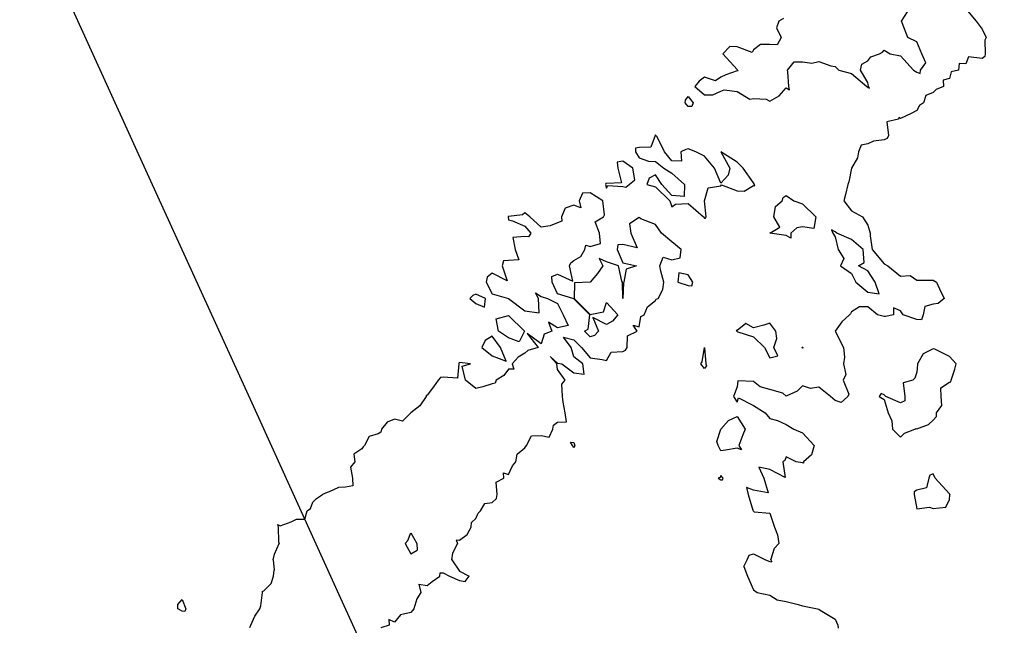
# Model space of a CAD drawing. Header units: inches. Extents: x 158323 to 160611, y 432808 to 437248.
# Tile 126 of 228: x 159269 to 159299, y 436938 to 436957. Entities that reach past the tile are written whole.
import ezdxf

# ---------------------------------------------------------------- set-up
doc = ezdxf.new("R2010")
doc.units = ezdxf.units.IN
doc.header["$MEASUREMENT"] = 0
doc.linetypes.add('CENTER', pattern=[0])
doc.layers.add('Hoogtelijn-bestaand 6.00 M', color=7, linetype='Continuous', lineweight=15)
doc.layers.add('Profielen', color=3, linetype='Continuous', lineweight=60)

msp = doc.modelspace()

# ---------------------------------------------------------------- linework, layer by layer
at = {"layer": 'Hoogtelijn-bestaand 6.00 M', "color": 252, "linetype": 'Continuous', "lineweight": 25}
for p, q in [((159277.681, 436941.819, 6), (159277.75, 436942.014, 6)), ((159277.75, 436942.014, 6), (159277.87, 436942.13, 6)), ((159277.87, 436942.13, 6), (159278.048, 436942.25, 6)), ((159282.886, 436941.75, 6), (159283.021, 436941.979, 6)), ((159283.021, 436941.979, 6), (159283.25, 436942.008, 6)), ((159283.25, 436942.008, 6), (159283.375, 436942.125, 6)), ((159283.375, 436942.125, 6), (159283.403, 436942.25, 6)), ((159291.087, 436942.25, 6), (159291.233, 436941.767, 6)), ((159296.176, 436942.25, 6), (159296.25, 436941.812, 6)), ((159297.141, 436941.859, 6), (159297.25, 436942.1, 6)), ((159297.25, 436942.1, 6), (159297.263, 436942.237, 6)), ((159297.263, 436942.25, 6), (159297.263, 436942.237, 6)), ((159277.505, 436941.495, 6), (159277.577, 436941.75, 6)), ((159277.577, 436941.75, 6), (159277.681, 436941.819, 6)), ((159282.75, 436941.51, 6), (159282.822, 436941.678, 6)), ((159282.822, 436941.678, 6), (159282.886, 436941.75, 6)), ((159291.233, 436941.767, 6), (159291.237, 436941.75, 6)), ((159291.237, 436941.75, 6), (159291.25, 436941.735, 6)), ((159291.25, 436941.735, 6), (159291.276, 436941.724, 6)), ((159291.276, 436941.724, 6), (159291.75, 436941.679, 6)), ((159291.75, 436941.679, 6), (159291.895, 436941.25, 6)), ((159296.25, 436941.812, 6), (159296.639, 436941.861, 6)), ((159296.639, 436941.861, 6), (159296.75, 436941.819, 6)), ((159296.75, 436941.819, 6), (159297.141, 436941.859, 6)), ((159276.75, 436941.289, 6), (159277.09, 436941.41, 6)), ((159277.09, 436941.41, 6), (159277.25, 436941.493, 6)), ((159277.25, 436941.493, 6), (159277.505, 436941.495, 6)), ((159282.599, 436941.25, 6), (159282.612, 436941.388, 6)), ((159282.612, 436941.388, 6), (159282.75, 436941.51, 6)), ((159276.672, 436941.328, 6), (159276.692, 436941.25, 6)), ((159276.672, 436941.328, 6), (159276.75, 436941.289, 6)), ((159276.692, 436941.25, 6), (159276.703, 436940.797, 6)), ((159280.661, 436940.839, 6), (159280.75, 436941.079, 6)), ((159280.75, 436941.079, 6), (159280.94, 436940.75, 6)), ((159282.477, 436941.023, 6), (159282.599, 436941.25, 6)), ((159291.895, 436941.25, 6), (159291.987, 436941.013, 6)), ((159276.577, 436940.423, 6), (159276.717, 436940.75, 6)), ((159276.703, 436940.797, 6), (159276.717, 436940.75, 6)), ((159280.581, 436940.75, 6), (159280.661, 436940.839, 6)), ((159280.581, 436940.75, 6), (159280.75, 436940.429, 6)), ((159280.94, 436940.75, 6), (159280.951, 436940.549, 6)), ((159282.046, 436940.454, 6), (159282.187, 436940.75, 6)), ((159282.142, 436940.858, 6), (159282.25, 436940.855, 6)), ((159282.142, 436940.858, 6), (159282.187, 436940.75, 6)), ((159282.25, 436940.855, 6), (159282.477, 436941.023, 6)), ((159291.891, 436940.61, 6), (159292.028, 436940.75, 6)), ((159291.987, 436941.013, 6), (159292.028, 436940.75, 6)), ((159280.75, 436940.429, 6), (159280.951, 436940.549, 6)), ((159282.013, 436940.25, 6), (159282.046, 436940.454, 6)), ((159291.786, 436940.25, 6), (159291.891, 436940.61, 6)), ((159276.533, 436940.25, 6), (159276.577, 436940.423, 6)), ((159276.533, 436940.25, 6), (159276.565, 436939.935, 6)), ((159282.013, 436940.25, 6), (159282.25, 436939.898, 6)), ((159290.954, 436940.046, 6), (159291.055, 436940.25, 6)), ((159291.055, 436940.25, 6), (159291.113, 436940.387, 6)), ((159291.113, 436940.387, 6), (159291.25, 436940.434, 6)), ((159291.25, 436940.434, 6), (159291.619, 436940.25, 6)), ((159291.619, 436940.25, 6), (159291.75, 436940.197, 6)), ((159291.75, 436940.197, 6), (159291.81, 436940.19, 6)), ((159291.786, 436940.25, 6), (159291.81, 436940.19, 6)), ((159276.548, 436939.75, 6), (159276.565, 436939.935, 6)), ((159281.648, 436939.75, 6), (159281.65, 436939.85, 6)), ((159281.65, 436939.85, 6), (159281.75, 436939.846, 6)), ((159281.75, 436939.846, 6), (159281.942, 436939.75, 6)), ((159282.25, 436939.898, 6), (159282.546, 436939.75, 6)), ((159290.954, 436940.046, 6), (159291.064, 436939.75, 6)), ((159276.481, 436939.519, 6), (159276.548, 436939.75, 6)), ((159281.25, 436939.459, 6), (159281.412, 436939.588, 6)), ((159281.412, 436939.588, 6), (159281.648, 436939.75, 6)), ((159281.942, 436939.75, 6), (159282.25, 436939.612, 6)), ((159282.25, 436939.612, 6), (159282.417, 436939.583, 6)), ((159282.417, 436939.583, 6), (159282.546, 436939.75, 6)), ((159291.064, 436939.75, 6), (159291.25, 436939.329, 6)), ((159276.208, 436939.25, 6), (159276.21, 436939.29, 6)), ((159276.21, 436939.29, 6), (159276.25, 436939.296, 6)), ((159276.25, 436939.296, 6), (159276.481, 436939.519, 6)), ((159280.995, 436939.505, 6), (159281.25, 436939.459, 6)), ((159280.995, 436939.505, 6), (159281.058, 436939.25, 6)), ((159291.25, 436939.329, 6), (159291.361, 436939.25, 6))]:
    msp.add_line(p, q, dxfattribs=at)
for points in [[(159297.75, 436957.126, 6), (159298.07, 436956.75, 6), (159298.25, 436956.505, 6), (159298.38, 436956.25, 6), (159298.334, 436956.166, 6), (159298.349, 436955.75, 6), (159298.336, 436955.664, 6), (159298.25, 436955.604, 6), (159297.841, 436955.659, 6), (159297.75, 436955.44, 6), (159297.548, 436955.452, 6), (159297.529, 436955.25, 6), (159297.303, 436955.198, 6), (159297.25, 436954.989, 6), (159297.06, 436954.94, 6), (159297.07, 436954.75, 6), (159296.845, 436954.655, 6), (159296.75, 436954.562, 6), (159296.526, 436954.474, 6), (159296.457, 436954.25, 6), (159296.337, 436954.163, 6), (159296.25, 436954.013, 6), (159296.08, 436953.92, 6), (159295.75, 436953.765, 6), (159295.707, 436953.793, 6), (159295.692, 436953.75, 6), (159295.332, 436953.668, 6), (159295.389, 436953.25, 6), (159295.348, 436953.152, 6), (159295.25, 436953.113, 6), (159294.923, 436953.077, 6), (159294.75, 436952.992, 6), (159294.551, 436952.949, 6), (159294.464, 436952.75, 6), (159294.437, 436952.563, 6), (159294.25, 436952.25, 6), (159294.175, 436951.825, 6), (159294.138, 436951.75, 6), (159294.066, 436951.434, 6), (159294.013, 436951.25, 6), (159294.25, 436950.94, 6), (159294.594, 436950.75, 6), (159294.75, 436950.5, 6), (159294.82, 436950.25, 6), (159294.823, 436950.177, 6), (159294.888, 436949.75, 6), (159295.25, 436949.311, 6), (159295.368, 436949.25, 6), (159295.75, 436948.94, 6), (159296.045, 436948.955, 6), (159296.25, 436948.818, 6), (159296.688, 436948.812, 6), (159296.75, 436948.815, 6), (159296.855, 436948.75, 6), (159296.95, 436948.55, 6), (159297.088, 436948.25, 6), (159296.903, 436948.097, 6), (159296.75, 436948.076, 6), (159296.495, 436948.005, 6), (159296.449, 436947.75, 6), (159296.395, 436947.605, 6), (159296.25, 436947.609, 6), (159295.831, 436947.75, 6), (159295.75, 436947.88, 6), (159295.536, 436947.964, 6), (159295.536, 436947.75, 6), (159295.296, 436947.704, 6), (159295.25, 436947.701, 6), (159295.05, 436947.75, 6), (159294.75, 436948, 6), (159294.5, 436948, 6), (159294.25, 436947.85, 6), (159294.219, 436947.781, 6), (159294.195, 436947.75, 6), (159293.957, 436947.543, 6), (159293.75, 436947.25, 6), (159294.005, 436946.75, 6), (159294.042, 436946.458, 6), (159294.006, 436946.25, 6), (159294.078, 436945.922, 6), (159294, 436945.75, 6), (159294.173, 436945.327, 6), (159294.139, 436945.25, 6), (159293.934, 436945.066, 6), (159293.75, 436945.133, 6), (159293.61, 436945.25, 6), (159293.25, 436945.54, 6), (159293, 436945.5, 6), (159292.75, 436945.58, 6), (159292.585, 436945.415, 6), (159292.25, 436945.264, 6), (159292.15, 436945.35, 6), (159291.75, 436945.464, 6), (159291.45, 436945.55, 6), (159291.25, 436945.71, 6), (159290.771, 436945.729, 6), (159290.75, 436945.55, 6), (159290.667, 436945.333, 6), (159290.643, 436945.25, 6), (159290.75, 436945.083, 6), (159290.787, 436945.213, 6), (159291.25, 436944.973, 6), (159291.606, 436944.75, 6), (159291.75, 436944.583, 6), (159291.984, 436944.516, 6), (159292.25, 436944.396, 6), (159292.486, 436944.25, 6), (159292.75, 436944.137, 6), (159293.111, 436943.75, 6), (159293.03, 436943.47, 6), (159292.778, 436943.25, 6), (159292.786, 436943.214, 6), (159292.75, 436943.218, 6), (159292.562, 436943.25, 6), (159292.25, 436943.406, 6), (159292.206, 436943.294, 6), (159292.146, 436943.25, 6), (159292.225, 436942.775, 6), (159291.75, 436943.018, 6), (159291.417, 436943.083, 6), (159291.57, 436942.75, 6), (159291.703, 436942.297, 6), (159291.25, 436942.382, 6), (159291.038, 436942.462, 6), (159291.087, 436942.25, 6)], [(159292.173, 436956.827, 6), (159292.028, 436956.75, 6), (159291.958, 436956.542, 6), (159292.098, 436956.25, 6), (159291.972, 436956.028, 6), (159291.75, 436956.034, 6), (159291.466, 436956.034, 6), (159291.25, 436955.869, 6), (159291.207, 436955.793, 6), (159290.75, 436955.962, 6), (159290.526, 436955.974, 6), (159290.307, 436955.75, 6), (159290.75, 436955.263, 6), (159290.759, 436955.25, 6), (159290.776, 436955.224, 6), (159290.75, 436955.227, 6), (159290.4, 436955.1, 6), (159290.25, 436955.036, 6), (159290.083, 436954.917, 6), (159289.75, 436955.028, 6), (159289.591, 436954.909, 6), (159289.456, 436954.75, 6), (159289.75, 436954.496, 6), (159290.009, 436954.492, 6), (159290.25, 436954.6, 6), (159290.355, 436954.645, 6), (159290.75, 436954.591, 6), (159291.139, 436954.361, 6), (159291.25, 436954.375, 6), (159291.641, 436954.359, 6), (159291.75, 436954.299, 6), (159292.037, 436954.463, 6), (159292.25, 436954.709, 6), (159292.357, 436954.643, 6), (159292.329, 436954.75, 6), (159292.305, 436955.195, 6), (159292.294, 436955.25, 6), (159292.494, 436955.506, 6), (159292.75, 436955.506, 6), (159293.036, 436955.464, 6), (159293.25, 436955.509, 6), (159293.619, 436955.382, 6), (159293.75, 436955.364, 6), (159293.864, 436955.25, 6), (159294.25, 436955.141, 6), (159294.719, 436954.75, 6), (159294.75, 436954.714, 6), (159294.805, 436954.695, 6), (159294.772, 436954.75, 6), (159294.75, 436954.868, 6), (159294.533, 436955.25, 6), (159294.574, 436955.426, 6), (159294.75, 436955.533, 6), (159294.846, 436955.654, 6), (159295.107, 436955.75, 6), (159295.199, 436955.801, 6), (159295.25, 436955.861, 6), (159295.432, 436955.75, 6), (159295.75, 436955.685, 6), (159296.155, 436955.25, 6), (159296.25, 436955.19, 6), (159296.36, 436955.14, 6), (159296.367, 436955.25, 6), (159296.533, 436955.467, 6), (159296.409, 436955.75, 6), (159296.25, 436956.112, 6), (159295.977, 436956.25, 6), (159295.8, 436956.7, 6), (159295.782, 436956.75, 6), (159295.966, 436957.034, 6)], [(159283.403, 436942.25, 6), (159283.372, 436942.628, 6), (159283.605, 436942.75, 6), (159283.589, 436942.911, 6), (159283.75, 436942.862, 6), (159283.869, 436943.131, 6), (159283.975, 436943.25, 6), (159284.016, 436943.485, 6), (159284.25, 436943.682, 6), (159284.28, 436943.72, 6), (159284.294, 436943.75, 6), (159284.453, 436944.047, 6), (159284.75, 436944.062, 6), (159284.994, 436944.007, 6), (159285.102, 436944.25, 6), (159285.125, 436944.375, 6), (159285.25, 436944.461, 6), (159285.525, 436944.475, 6), (159285.484, 436944.75, 6), (159285.421, 436945.079, 6), (159285.401, 436945.25, 6), (159285.375, 436945.625, 6), (159285.477, 436945.75, 6), (159285.25, 436946.083, 6), (159285.229, 436946.25, 6), (159285.023, 436946.477, 6), (159285.25, 436946.276, 6), (159285.382, 436946.25, 6), (159285.75, 436945.981, 6), (159286.068, 436945.932, 6), (159286.019, 436946.25, 6), (159285.75, 436946.469, 6), (159285.667, 436946.75, 6), (159285.429, 436947.071, 6), (159285.75, 436946.987, 6), (159285.981, 436946.75, 6), (159286.25, 436946.432, 6), (159286.612, 436946.388, 6), (159286.75, 436946.352, 6), (159286.892, 436946.608, 6), (159287.25, 436946.632, 6), (159287.329, 436946.671, 6), (159287.38, 436946.75, 6), (159287.392, 436947.108, 6), (159287.685, 436947.25, 6), (159287.568, 436947.432, 6), (159287.75, 436947.383, 6), (159287.802, 436947.698, 6), (159287.903, 436947.75, 6), (159288.005, 436947.995, 6), (159288.25, 436948.196, 6), (159288.266, 436948.234, 6), (159288.329, 436948.25, 6), (159288.474, 436948.526, 6), (159288.5, 436948.75, 6), (159288.408, 436949.092, 6), (159288.386, 436949.25, 6), (159288.483, 436949.517, 6), (159288.75, 436949.436, 6), (159289, 436949.5, 6), (159289.037, 436949.75, 6), (159288.75, 436949.987, 6), (159288.431, 436950.25, 6), (159288.25, 436950.516, 6), (159287.803, 436950.698, 6), (159287.75, 436950.731, 6), (159287.455, 436950.545, 6), (159287.492, 436950.25, 6), (159287.692, 436949.808, 6), (159287.25, 436949.912, 6), (159287.099, 436949.901, 6), (159287.073, 436949.75, 6), (159287.25, 436949.343, 6), (159287.667, 436949.25, 6), (159287.35, 436949.15, 6), (159287.274, 436948.75, 6), (159287.268, 436948.732, 6), (159287.25, 436948.25, 6), (159287.241, 436948.75, 6), (159287.214, 436948.786, 6), (159287.111, 436949.25, 6), (159286.75, 436949.373, 6), (159286.526, 436949.474, 6), (159286.636, 436949.25, 6), (159286.477, 436949.023, 6), (159286.25, 436948.75, 6), (159285.771, 436948.729, 6), (159285.757, 436948.25, 6), (159286.25, 436947.765, 6), (159286.654, 436947.846, 6), (159286.75, 436948.131, 6), (159287.098, 436947.75, 6), (159286.936, 436947.564, 6), (159286.75, 436947.454, 6), (159286.327, 436947.673, 6), (159286.5, 436947.25, 6), (159286.381, 436947.119, 6), (159286.25, 436947.078, 6), (159286.073, 436947.25, 6), (159286.184, 436947.316, 6), (159286.237, 436947.75, 6), (159285.75, 436948.243, 6), (159285.721, 436948.25, 6), (159285.25, 436948.398, 6), (159285.079, 436948.75, 6), (159285.077, 436948.923, 6), (159285.25, 436948.997, 6), (159285.714, 436948.786, 6), (159285.611, 436949.25, 6), (159285.653, 436949.347, 6), (159285.75, 436949.413, 6), (159285.957, 436949.543, 6), (159286.08, 436949.75, 6), (159286.11, 436949.891, 6), (159286.25, 436949.846, 6), (159286.563, 436949.937, 6), (159286.534, 436950.25, 6), (159286.396, 436950.604, 6), (159286.654, 436950.75, 6), (159286.686, 436950.814, 6), (159286.636, 436951.25, 6), (159286.25, 436951.49, 6), (159286.017, 436951.483, 6), (159285.91, 436951.25, 6), (159285.966, 436951.034, 6), (159285.75, 436951.115, 6), (159285.485, 436951.016, 6), (159285.373, 436950.75, 6), (159285.377, 436950.623, 6), (159285.25, 436950.575, 6), (159285.022, 436950.478, 6), (159284.75, 436950.434, 6), (159284.398, 436950.75, 6), (159284.25, 436950.88, 6), (159284.179, 436950.821, 6), (159283.75, 436950.768, 6), (159283.737, 436950.763, 6), (159283.732, 436950.75, 6), (159283.75, 436950.667, 6), (159283.865, 436950.635, 6), (159284.25, 436950.468, 6), (159284.429, 436950.25, 6), (159284.357, 436950.144, 6), (159284.25, 436950.156, 6), (159283.879, 436950.121, 6), (159283.947, 436949.75, 6), (159284.061, 436949.439, 6), (159283.75, 436949.417, 6), (159283.591, 436949.409, 6), (159283.555, 436949.25, 6), (159283.708, 436948.792, 6), (159283.25, 436949.03, 6), (159283.094, 436948.906, 6), (159283.063, 436948.75, 6), (159283.25, 436948.4, 6), (159283.75, 436948.25, 6), (159284.25, 436947.871, 6), (159284.681, 436947.819, 6), (159284.667, 436948.25, 6), (159284.571, 436948.429, 6), (159284.75, 436948.31, 6), (159284.942, 436948.25, 6), (159285.25, 436948.096, 6), (159285.417, 436947.75, 6), (159285.571, 436947.429, 6), (159285.25, 436947.359, 6), (159284.972, 436947.528, 6), (159285.078, 436947.25, 6), (159284.837, 436947.163, 6), (159284.75, 436946.87, 6), (159284.321, 436947.179, 6), (159284.653, 436946.75, 6), (159284.339, 436946.661, 6), (159284.25, 436946.581, 6), (159284.044, 436946.456, 6), (159283.855, 436946.25, 6), (159283.912, 436946.088, 6), (159283.75, 436946.091, 6), (159283.606, 436945.894, 6), (159283.372, 436945.75, 6), (159283.338, 436945.662, 6), (159283.25, 436945.643, 6), (159282.956, 436945.545, 6), (159282.75, 436945.495, 6), (159282.43, 436945.75, 6), (159282.324, 436946.176, 6), (159282.583, 436946.25, 6), (159282.25, 436946.294, 6), (159282.227, 436946.273, 6), (159282.229, 436946.25, 6), (159282.187, 436945.813, 6), (159281.75, 436945.848, 6), (159281.667, 436945.833, 6), (159281.593, 436945.75, 6), (159281.45, 436945.55, 6), (159281.25, 436945.297, 6), (159281.229, 436945.271, 6), (159281.229, 436945.25, 6), (159281.034, 436944.966, 6), (159280.75, 436944.75, 6), (159280.503, 436944.497, 6), (159280.25, 436944.555, 6), (159280.03, 436944.47, 6), (159279.854, 436944.25, 6), (159279.838, 436944.162, 6), (159279.75, 436944.109, 6), (159279.476, 436944.024, 6), (159279.339, 436943.75, 6), (159279.292, 436943.708, 6), (159279.25, 436943.648, 6), (159279.012, 436943.488, 6), (159279.036, 436943.25, 6), (159278.911, 436943.089, 6), (159278.964, 436942.75, 6), (159278.982, 436942.518, 6), (159278.75, 436942.471, 6), (159278.538, 436942.463, 6), (159278.25, 436942.331, 6), (159278.188, 436942.312, 6), (159278.048, 436942.25, 6)], [(159297.263, 436942.25, 6), (159297.25, 436942.268, 6), (159296.819, 436942.75, 6), (159296.75, 436942.885, 6), (159296.656, 436942.844, 6), (159296.62, 436942.75, 6), (159296.549, 436942.452, 6), (159296.25, 436942.387, 6), (159296.17, 436942.33, 6), (159296.176, 436942.25, 6)], [(159275.827, 436938.173, 6), (159275.857, 436938.25, 6), (159275.974, 436938.526, 6), (159276.131, 436938.75, 6), (159276.156, 436938.844, 6), (159276.208, 436939.25, 6)], [(159281.058, 436939.25, 6), (159280.942, 436939.058, 6), (159280.846, 436938.75, 6), (159280.805, 436938.695, 6), (159280.75, 436938.635, 6), (159280.437, 436938.563, 6), (159280.25, 436938.336, 6), (159280.083, 436938.417, 6), (159280.091, 436938.25, 6), (159279.837, 436938.163, 6)], [(159291.361, 436939.25, 6), (159291.75, 436939.169, 6), (159291.978, 436939.022, 6), (159292.25, 436938.973, 6), (159292.619, 436938.881, 6), (159292.75, 436938.836, 6), (159293.208, 436938.75, 6), (159293.25, 436938.738, 6), (159293.292, 436938.708, 6), (159293.75, 436938.433, 6), (159293.829, 436938.25, 6), (159293.839, 436938.161, 6)]]:
    msp.add_polyline3d(points, dxfattribs=at)
for points in [[(159289.156, 436954.25, 6), (159289.172, 436954.328, 6), (159289.25, 436954.441, 6), (159289.405, 436954.25, 6), (159289.362, 436954.138, 6), (159289.25, 436954.138, 6)], [(159287.638, 436952.862, 6), (159287.638, 436952.75, 6), (159287.75, 436952.56, 6), (159288.039, 436952.461, 6), (159288.25, 436952.45, 6), (159288.5, 436952.25, 6), (159288.75, 436952.096, 6), (159289.141, 436951.75, 6), (159289.125, 436951.375, 6), (159288.75, 436951.404, 6), (159288.44, 436951.75, 6), (159288.25, 436952.039, 6), (159288.06, 436951.94, 6), (159287.988, 436951.75, 6), (159288.25, 436951.672, 6), (159288.691, 436951.25, 6), (159288.75, 436951.06, 6), (159288.858, 436951.142, 6), (159289.25, 436951.164, 6), (159289.718, 436950.75, 6), (159289.75, 436950.716, 6), (159289.784, 436950.716, 6), (159289.805, 436950.75, 6), (159289.75, 436951.25, 6), (159289.857, 436951.643, 6), (159290.25, 436951.708, 6), (159290.267, 436951.733, 6), (159290.75, 436951.552, 6), (159290.961, 436951.539, 6), (159291.25, 436951.714, 6), (159291.294, 436951.706, 6), (159291.28, 436951.75, 6), (159291.25, 436951.795, 6), (159290.938, 436952.25, 6), (159290.75, 436952.432, 6), (159290.25, 436952.75, 6), (159290.528, 436952.25, 6), (159290.471, 436952.029, 6), (159290.25, 436951.781, 6), (159290.053, 436952.25, 6), (159289.75, 436952.609, 6), (159289.485, 436952.75, 6), (159289.25, 436952.839, 6), (159289.18, 436952.82, 6), (159289.028, 436952.75, 6), (159289.044, 436952.456, 6), (159288.75, 436952.472, 6), (159288.523, 436952.75, 6), (159288.295, 436953.205, 6), (159288.26, 436953.25, 6), (159288.25, 436953.26, 6), (159288.242, 436953.258, 6), (159288.234, 436953.25, 6), (159288.11, 436952.89, 6), (159287.75, 436952.881, 6)], [(159286.713, 436951.75, 6), (159286.75, 436951.635, 6), (159286.789, 436951.711, 6), (159287.25, 436951.679, 6), (159287.336, 436951.664, 6), (159287.438, 436951.75, 6), (159287.615, 436951.885, 6), (159287.55, 436952.25, 6), (159287.25, 436952.458, 6), (159287.07, 436952.43, 6), (159287.093, 436952.25, 6), (159287.204, 436951.796, 6), (159286.75, 436951.774, 6), (159286.728, 436951.772, 6)], [(159291.75, 436950.25, 6), (159292.06, 436950.44, 6), (159291.878, 436950.75, 6), (159291.928, 436951.072, 6), (159292.125, 436951.25, 6), (159292.158, 436951.342, 6), (159292.25, 436951.409, 6), (159292.483, 436951.25, 6), (159292.75, 436951.148, 6), (159293.158, 436950.75, 6), (159293.102, 436950.398, 6), (159292.75, 436950.446, 6), (159292.578, 436950.422, 6), (159292.393, 436950.25, 6), (159292.398, 436950.102, 6), (159292.25, 436950.182, 6)], [(159293.639, 436950.361, 6), (159293.683, 436950.25, 6), (159293.75, 436950.139, 6), (159293.847, 436949.75, 6), (159294.019, 436949.481, 6), (159293.917, 436949.25, 6), (159294.25, 436949.019, 6), (159294.385, 436948.75, 6), (159294.75, 436948.443, 6), (159295.102, 436948.398, 6), (159294.982, 436948.75, 6), (159294.75, 436949.102, 6), (159294.464, 436949.25, 6), (159294.642, 436949.358, 6), (159294.612, 436949.75, 6), (159294.25, 436950.065, 6), (159293.803, 436950.25, 6), (159293.75, 436950.295, 6)], [(159288.936, 436948.75, 6), (159289.25, 436948.65, 6), (159289.361, 436948.639, 6), (159289.395, 436948.75, 6), (159289.25, 436948.974, 6), (159288.961, 436949.039, 6)], [(159282.561, 436948.25, 6), (159282.75, 436948.104, 6), (159283.016, 436947.984, 6), (159283.043, 436948.25, 6), (159282.75, 436948.383, 6), (159282.657, 436948.344, 6)], [(159283.371, 436947.629, 6), (159283.75, 436947.73, 6), (159284.24, 436947.25, 6), (159284.076, 436946.924, 6), (159283.75, 436947.049, 6), (159283.437, 436947.25, 6)], [(159290.722, 436947.278, 6), (159290.74, 436947.25, 6), (159290.75, 436947.24, 6), (159290.767, 436947.233, 6), (159291.25, 436947.076, 6), (159291.591, 436946.75, 6), (159291.75, 436946.44, 6), (159292, 436946.5, 6), (159291.873, 436946.75, 6), (159291.968, 436947.032, 6), (159291.939, 436947.25, 6), (159291.75, 436947.5, 6), (159291.565, 436947.435, 6), (159291.25, 436947.36, 6), (159291.016, 436947.484, 6), (159290.75, 436947.278, 6)], [(159282.926, 436946.75, 6), (159283.25, 436946.502, 6), (159283.67, 436946.33, 6), (159283.497, 436946.75, 6), (159283.25, 436947.104, 6), (159283.028, 436946.972, 6)], [(159289.639, 436946.25, 6), (159289.683, 436946.317, 6), (159289.75, 436946.75, 6), (159289.79, 436946.25, 6), (159289.809, 436946.191, 6), (159289.75, 436946.107, 6)], [(159292.738, 436946.75, 6), (159292.74, 436946.76, 6), (159292.75, 436946.759, 6), (159292.761, 436946.75, 6), (159292.763, 436946.737, 6), (159292.75, 436946.737, 6)], [(159295.1, 436945.25, 6), (159295.25, 436945.156, 6), (159295.375, 436944.75, 6), (159295.491, 436944.509, 6), (159295.509, 436944.25, 6), (159295.75, 436944.009, 6), (159295.873, 436944.127, 6), (159296.188, 436944.25, 6), (159296.226, 436944.274, 6), (159296.25, 436944.264, 6), (159296.606, 436944.394, 6), (159296.75, 436944.53, 6), (159296.857, 436944.643, 6), (159296.857, 436944.75, 6), (159297.02, 436944.98, 6), (159296.999, 436945.25, 6), (159296.986, 436945.514, 6), (159297.25, 436945.686, 6), (159297.295, 436945.705, 6), (159297.307, 436945.75, 6), (159297.413, 436946.088, 6), (159297.46, 436946.25, 6), (159297.25, 436946.479, 6), (159296.801, 436946.699, 6), (159296.75, 436946.709, 6), (159296.445, 436946.555, 6), (159296.278, 436946.25, 6), (159296.272, 436946.228, 6), (159296.25, 436946, 6), (159296.191, 436945.809, 6), (159296.132, 436945.75, 6), (159295.832, 436945.668, 6), (159295.888, 436945.25, 6), (159295.883, 436945.117, 6), (159295.75, 436945.055, 6), (159295.304, 436945.25, 6), (159295.25, 436945.302, 6), (159295.156, 436945.344, 6)], [(159290.129, 436943.871, 6), (159290.25, 436944.25, 6), (159290.487, 436944.513, 6), (159290.75, 436944.639, 6), (159291, 436944.25, 6), (159290.925, 436944.075, 6), (159290.797, 436943.75, 6), (159290.883, 436943.617, 6), (159290.75, 436943.667, 6), (159290.393, 436943.607, 6), (159290.25, 436943.583, 6), (159290.172, 436943.75, 6)], [(159285.65, 436943.85, 6), (159285.75, 436943.841, 6), (159285.78, 436943.75, 6), (159285.768, 436943.732, 6), (159285.75, 436943.676, 6), (159285.705, 436943.75, 6)], [(159290.171, 436942.75, 6), (159290.25, 436942.696, 6), (159290.297, 436942.703, 6), (159290.318, 436942.75, 6), (159290.25, 436942.829, 6), (159290.231, 436942.769, 6)], [(159273.618, 436938.75, 6), (159273.623, 436938.877, 6), (159273.75, 436939.038, 6), (159273.86, 436938.75, 6), (159273.834, 436938.666, 6), (159273.75, 436938.672, 6)]]:
    msp.add_polyline3d(points, close=True, dxfattribs=at)
at = {"layer": 'Profielen', "color": 4, "linetype": 'CENTER', "lineweight": 25, "ltscale": 5}
msp.add_polyline3d([(159268.774, 436960.657, 0), (159270.913, 436955.96, 0), (159272.729, 436951.972, 0), (159275.931, 436944.943, 0), (159278.55, 436939.192, 0), (159280.533, 436934.838, 0), (159281.873, 436931.894, 0), (159283.803, 436927.657, 0), (159286.332, 436922.104, 0), (159287.203, 436920.192, 0), (159288.995, 436916.256, 0), (159291.061, 436911.719, 0), (159293.897, 436905.492, 0), (159296.313, 436900.188, 0), (159297.76, 436897.009, 0), (159300.714, 436890.524, 0), (159302.393, 436886.836, 0), (159304.261, 436882.734, 0), (159306.559, 436877.688, 0), (159308.748, 436872.881, 0), (159310.575, 436868.87, 0), (159313.37, 436862.734, 0), (159315.488, 436858.083, 0)], dxfattribs=at)

doc.saveas('drawing.dxf')
